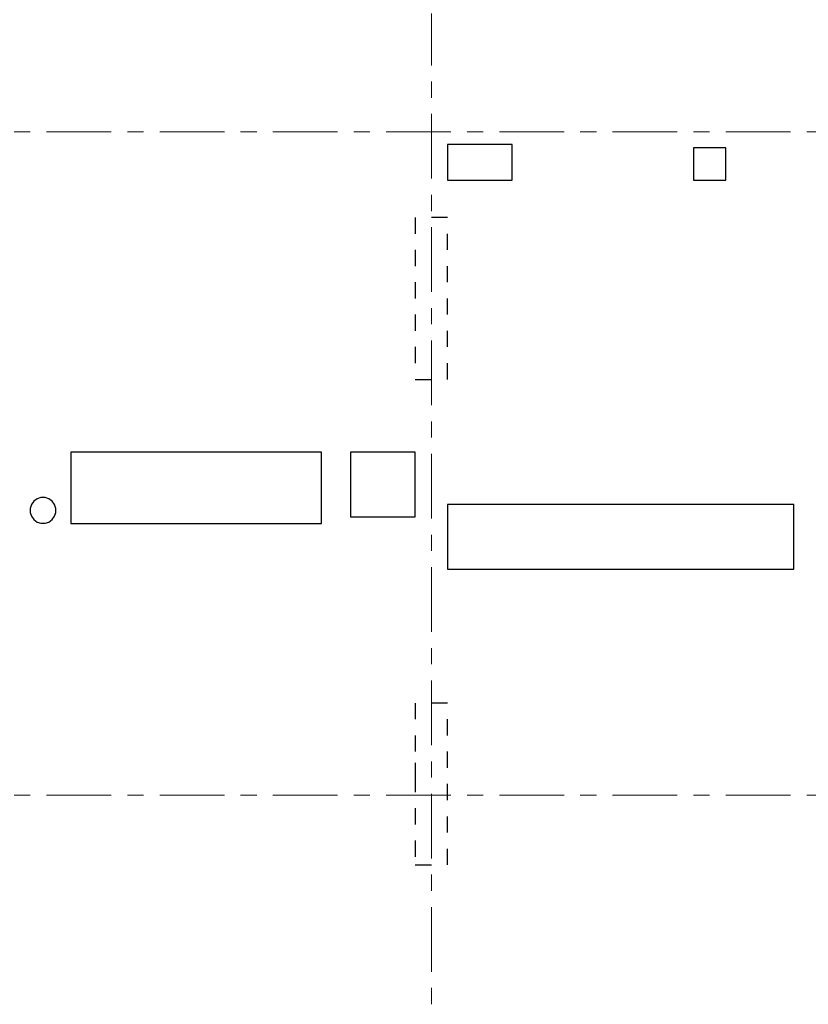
# Model space of a CAD drawing. Header units: metres. Extents: x -38 to 93, y -15 to 21.
# Tile 11 of 193: x 11 to 16, y 2 to 8. Entities that reach past the tile are written whole.
import ezdxf

# ---------------------------------------------------------------- set-up
doc = ezdxf.new("R2010")
doc.units = ezdxf.units.M
for name, pattern in [('______11', [0.5, 0.4, -0.05, 0, -0.05]), ('______2', [0.0405, 0.03, -0.0105]), ('______5', [1.1, 0.8, -0.1, 0.1, -0.1])]:
    doc.linetypes.add(name, pattern=pattern)
doc.layers.add('XR$2$Осевая линия (1)', color=7, linetype='______5', lineweight=13)
doc.layers.add('XR$4$Перекрытие (1)', color=7, linetype='Continuous', lineweight=35)
doc.layers.add('XR$6$Стена_ бетон несущ.', color=7, linetype='Continuous', lineweight=70, true_color=0xb4b496)

msp = doc.modelspace()

# ---------------------------------------------------------------- linework, layer by layer
at = {"layer": 'XR$2$Осевая линия (1)', "color": 253, "linetype": '______11', "lineweight": 13, "true_color": 0xa0a0a0, "transparency": 33554687}
for p, q in [((13.75, -3.39), (13.75, 8.13)), ((-2.63, 7.4), (62.6, 7.4)), ((-2.63, 3.3), (62.6, 3.3))]:
    msp.add_line(p, q, dxfattribs=at)
at = {"layer": 'XR$4$Перекрытие (1)', "color": 7, "linetype": 'Continuous', "lineweight": 25, "transparency": 33554687}
for p, q in [((13.849, 7.3202), (13.849, 7.1002)), ((14.249, 7.3202), (13.849, 7.3202)), ((14.249, 7.1002), (14.249, 7.3202)), ((15.57, 7.3002), (15.37, 7.3001)), ((15.37, 7.3001), (15.37, 7.1002)), ((15.57, 7.1002), (15.57, 7.3002)), ((13.849, 7.1002), (14.249, 7.1002)), ((15.37, 7.1002), (15.57, 7.1002)), ((11.52, 5.4203), (11.52, 4.9803)), ((13.07, 5.4203), (11.52, 5.4203)), ((13.07, 4.9803), (13.07, 5.4203)), ((13.6501, 5.4201), (13.2501, 5.42)), ((13.2501, 5.42), (13.2501, 5.02)), ((13.6501, 5.0201), (13.6501, 5.4201)), ((11.2913, 5.1174), (11.2765, 5.0969)), ((11.3117, 5.1322), (11.2913, 5.1174)), ((11.3357, 5.14), (11.3117, 5.1322)), ((11.361, 5.14), (11.3357, 5.14)), ((11.385, 5.1322), (11.361, 5.14)), ((11.4054, 5.1174), (11.385, 5.1322)), ((11.4202, 5.0969), (11.4054, 5.1174)), ((11.2765, 5.0969), (11.2687, 5.0729)), ((11.2687, 5.0729), (11.2687, 5.0477)), ((11.428, 5.0729), (11.4202, 5.0969)), ((11.428, 5.0477), (11.428, 5.0729)), ((13.85, 5.0968), (13.85, 4.6968)), ((15.99, 5.0968), (13.85, 5.0968)), ((15.99, 4.6968), (15.99, 5.0968)), ((11.2687, 5.0477), (11.2765, 5.0237)), ((11.2765, 5.0237), (11.2913, 5.0033)), ((11.2913, 5.0033), (11.3117, 4.9885)), ((11.3117, 4.9885), (11.3357, 4.9807)), ((11.361, 4.9807), (11.385, 4.9885)), ((11.385, 4.9885), (11.4054, 5.0033)), ((11.4054, 5.0033), (11.4202, 5.0237)), ((11.4202, 5.0237), (11.428, 5.0477)), ((13.2501, 5.02), (13.6501, 5.0201)), ((11.3357, 4.9807), (11.361, 4.9807)), ((11.52, 4.9803), (13.07, 4.9803)), ((13.85, 4.6968), (15.99, 4.6968))]:
    msp.add_line(p, q, dxfattribs=at)
at = {"layer": 'XR$6$Стена_ бетон несущ.', "color": 253, "linetype": '______2', "lineweight": -3, "true_color": 0xa0a0a0, "transparency": 33554687}
for p, q in [((13.85, 6.87), (13.65, 6.87)), ((13.65, 6.87), (13.65, 5.87)), ((13.85, 5.87), (13.85, 6.87)), ((13.65, 5.87), (13.85, 5.87)), ((13.85, 3.87), (13.65, 3.87)), ((13.65, 3.87), (13.65, 3.5001)), ((13.85, 2.87), (13.85, 3.87)), ((13.65, 3.5001), (13.65, 3.4201)), ((13.65, 3.4201), (13.65, 2.87)), ((13.65, 2.87), (13.85, 2.87))]:
    msp.add_line(p, q, dxfattribs=at)

doc.saveas('drawing.dxf')
